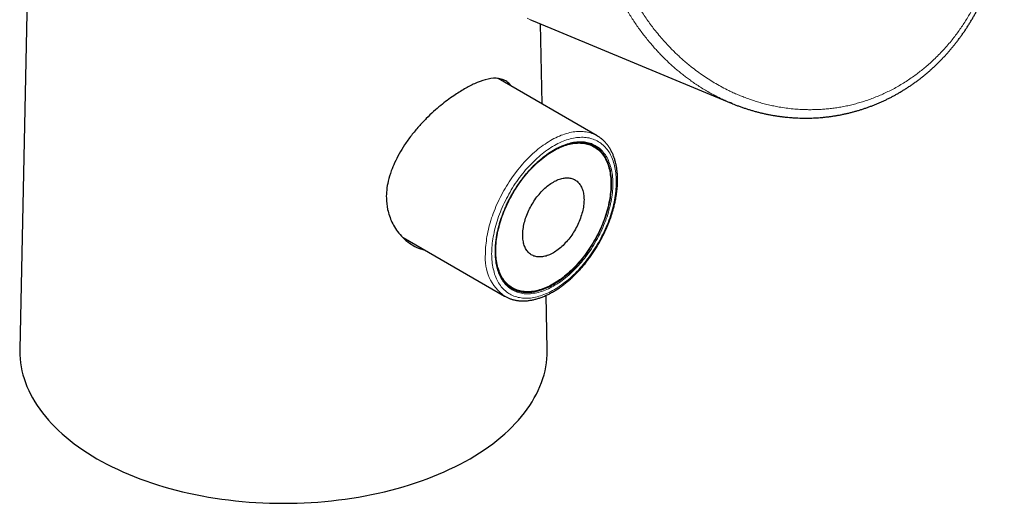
# Model space of a CAD drawing. Header units: millimetres. Extents: x 8 to 927, y 12 to 1100.
# Tile 7 of 30: x 793 to 904, y 139 to 194. Entities that reach past the tile are written whole.
import ezdxf

# ---------------------------------------------------------------- set-up
doc = ezdxf.new("R2010")
doc.units = ezdxf.units.MM

msp = doc.modelspace()

# ---------------------------------------------------------------- linework, layer by layer
at = {"color": 7, "linetype": 'Continuous', "lineweight": 30}
for p, q in [((796.26, 296.1), (793.28, 156.9)), ((851.28, 193.93), (873.62, 184.66)), ((852.27, 184.56), (852.08, 193.6)), ((858.49, 180.97), (847.32, 187.42)), ((858.15, 179.72), (858.01, 179.81)), ((836.57, 169.49), (848.04, 162.87)), ((836.71, 169.35), (836.88, 169.31)), ((848.81, 163.87), (848.95, 163.79)), ((852.86, 156.9), (852.73, 162.96))]:
    msp.add_line(p, q, dxfattribs=at)
at = {"color": 8, "linetype": 'Continuous', "lineweight": 0, "flags": 128}
for points in [[(850.58, 194.25), (850.96, 194.07)], [(845.88, 167.65), (845.88, 167.89), (845.89, 168.13), (845.9, 168.37), (845.92, 168.61), (845.95, 168.86), (845.98, 169.11), (846.01, 169.36), (846.05, 169.61), (846.1, 169.87), (846.15, 170.13), (846.21, 170.38), (846.27, 170.64), (846.34, 170.9), (846.41, 171.16), (846.49, 171.42), (846.58, 171.69), (846.67, 171.95), (846.76, 172.21), (846.86, 172.47), (846.96, 172.73), (847.07, 172.99), (847.18, 173.25), (847.3, 173.51), (847.42, 173.77), (847.55, 174.02), (847.68, 174.28), (847.81, 174.53), (847.95, 174.78), (848.09, 175.03), (848.24, 175.28), (848.39, 175.52), (848.55, 175.76), (848.7, 176), (848.86, 176.23), (849.03, 176.47), (849.2, 176.69), (849.37, 176.92), (849.54, 177.14), (849.72, 177.36), (849.9, 177.57), (850.08, 177.78), (850.26, 177.98), (850.45, 178.18), (850.64, 178.38), (850.83, 178.57), (851.02, 178.75), (851.21, 178.93), (851.41, 179.11), (851.61, 179.28), (851.8, 179.44), (852, 179.6), (852.2, 179.75), (852.41, 179.9), (852.61, 180.04), (852.81, 180.17), (853.01, 180.3), (853.21, 180.42), (853.42, 180.54), (853.62, 180.65), (853.82, 180.75), (854.02, 180.85), (854.23, 180.93), (854.43, 181.02), (854.63, 181.09), (854.82, 181.16), (855.02, 181.22), (855.22, 181.28), (855.41, 181.32), (855.61, 181.36), (855.8, 181.4), (855.99, 181.42), (856.17, 181.44), (856.36, 181.45), (856.54, 181.46), (856.72, 181.46), (856.9, 181.45), (857.08, 181.43), (857.25, 181.41), (857.42, 181.38), (857.58, 181.34), (857.75, 181.29), (857.91, 181.24), (858.06, 181.18), (858.21, 181.11), (858.36, 181.04), (858.51, 180.96), (858.51, 180.96)], [(846.58, 167.65), (846.59, 167.43), (846.59, 167.2), (846.61, 166.98), (846.63, 166.77), (846.65, 166.55), (846.68, 166.35), (846.72, 166.14), (846.76, 165.94), (846.81, 165.75), (846.86, 165.56), (846.92, 165.37), (846.98, 165.19), (847.05, 165.01), (847.12, 164.84), (847.2, 164.68), (847.29, 164.52), (847.37, 164.37), (847.47, 164.22), (847.57, 164.08), (847.67, 163.94), (847.78, 163.81), (847.89, 163.69), (848.01, 163.57), (848.13, 163.46), (848.26, 163.36), (848.39, 163.26), (848.52, 163.17), (848.66, 163.09), (848.8, 163.01), (848.95, 162.94), (849.1, 162.88), (849.25, 162.82), (849.41, 162.78), (849.57, 162.73), (849.74, 162.7), (849.9, 162.67), (850.07, 162.65), (850.24, 162.64), (850.42, 162.63), (850.6, 162.63), (850.78, 162.64), (850.96, 162.66), (851.15, 162.68), (851.33, 162.71), (851.52, 162.75), (851.71, 162.79), (851.9, 162.85), (852.09, 162.9), (852.29, 162.97), (852.48, 163.04), (852.68, 163.12), (852.88, 163.21), (853.07, 163.3), (853.27, 163.4), (853.47, 163.51), (853.67, 163.62), (853.87, 163.74), (854.06, 163.86), (854.26, 164), (854.46, 164.13), (854.66, 164.28), (854.85, 164.43), (855.05, 164.58), (855.24, 164.75), (855.43, 164.91), (855.62, 165.08), (855.81, 165.26), (856, 165.44), (856.18, 165.63), (856.37, 165.82), (856.55, 166.02), (856.73, 166.22), (856.91, 166.43), (857.08, 166.64), (857.25, 166.85), (857.42, 167.07), (857.58, 167.29), (857.75, 167.52), (857.9, 167.75), (858.06, 167.98), (858.21, 168.21), (858.36, 168.45), (858.51, 168.69), (858.65, 168.93), (858.78, 169.18), (858.92, 169.43), (859.04, 169.67), (859.17, 169.92), (859.29, 170.18), (859.4, 170.43), (859.51, 170.68), (859.62, 170.94), (859.72, 171.19), (859.82, 171.45), (859.91, 171.7), (859.99, 171.96), (860.08, 172.22), (860.15, 172.47), (860.22, 172.73), (860.29, 172.98), (860.35, 173.23), (860.4, 173.48), (860.45, 173.73), (860.5, 173.98), (860.54, 174.23), (860.57, 174.47), (860.6, 174.72), (860.62, 174.96), (860.64, 175.2), (860.65, 175.43), (860.65, 175.66), (860.65, 175.89), (860.65, 176.12), (860.64, 176.34), (860.62, 176.56), (860.6, 176.77), (860.57, 176.98), (860.54, 177.19), (860.5, 177.39), (860.45, 177.59), (860.4, 177.78), (860.35, 177.97), (860.29, 178.15), (860.22, 178.33), (860.15, 178.5), (860.08, 178.67), (859.99, 178.83), (859.91, 178.99), (859.82, 179.14), (859.72, 179.28), (859.62, 179.42), (859.51, 179.55), (859.4, 179.68), (859.29, 179.8), (859.17, 179.91), (859.04, 180.02), (858.92, 180.12), (858.78, 180.22), (858.65, 180.3), (858.51, 180.38), (858.36, 180.46), (858.21, 180.52), (858.06, 180.58), (857.9, 180.63), (857.75, 180.68), (857.58, 180.72), (857.42, 180.75), (857.25, 180.77), (857.08, 180.79), (856.91, 180.8), (856.73, 180.8), (856.55, 180.79), (856.37, 180.78), (856.18, 180.76), (856, 180.74), (855.81, 180.7), (855.62, 180.66), (855.43, 180.61), (855.24, 180.56), (855.05, 180.5), (854.85, 180.43), (854.66, 180.35), (854.46, 180.27), (854.26, 180.18), (854.06, 180.08), (853.87, 179.98), (853.67, 179.87), (853.47, 179.75), (853.27, 179.63), (853.07, 179.5), (852.88, 179.37), (852.68, 179.23), (852.48, 179.08), (852.29, 178.93), (852.09, 178.77), (851.9, 178.6), (851.71, 178.43), (851.52, 178.26), (851.33, 178.08), (851.15, 177.89), (850.96, 177.7), (850.78, 177.51), (850.6, 177.31), (850.42, 177.11), (850.24, 176.9), (850.07, 176.69), (849.9, 176.47), (849.74, 176.25), (849.57, 176.03), (849.41, 175.8), (849.25, 175.57), (849.1, 175.34), (848.95, 175.1), (848.8, 174.86), (848.66, 174.62), (848.52, 174.38), (848.39, 174.13), (848.26, 173.88), (848.13, 173.63), (848.01, 173.38), (847.89, 173.13), (847.78, 172.88), (847.67, 172.62), (847.57, 172.37), (847.47, 172.11), (847.37, 171.86), (847.29, 171.6), (847.2, 171.34), (847.12, 171.09), (847.05, 170.83), (846.98, 170.58), (846.92, 170.33), (846.86, 170.07), (846.81, 169.82), (846.76, 169.57), (846.72, 169.33), (846.68, 169.08), (846.65, 168.84), (846.63, 168.59), (846.61, 168.35), (846.59, 168.12), (846.59, 167.88), (846.58, 167.65)], [(846.97, 167.88), (846.97, 168.1), (846.98, 168.33), (847, 168.56), (847.02, 168.79), (847.04, 169.03), (847.07, 169.26), (847.11, 169.5), (847.15, 169.74), (847.2, 169.99), (847.25, 170.23), (847.31, 170.48), (847.37, 170.72), (847.44, 170.97), (847.51, 171.22), (847.59, 171.46), (847.67, 171.71), (847.76, 171.96), (847.85, 172.21), (847.95, 172.46), (848.06, 172.7), (848.16, 172.95), (848.28, 173.2), (848.39, 173.44), (848.51, 173.68), (848.64, 173.92), (848.77, 174.16), (848.9, 174.4), (849.04, 174.64), (849.18, 174.87), (849.33, 175.1), (849.47, 175.32), (849.63, 175.55), (849.78, 175.77), (849.94, 175.99), (850.1, 176.2), (850.27, 176.41), (850.44, 176.62), (850.61, 176.82), (850.78, 177.02), (850.95, 177.21), (851.13, 177.4), (851.31, 177.58), (851.49, 177.76), (851.67, 177.93), (851.86, 178.1), (852.05, 178.27), (852.23, 178.42), (852.42, 178.58), (852.61, 178.72), (852.8, 178.86), (852.99, 179), (853.19, 179.13), (853.38, 179.25), (853.57, 179.36), (853.76, 179.47), (853.96, 179.58), (854.15, 179.67), (854.34, 179.76), (854.53, 179.84), (854.72, 179.92), (854.91, 179.99), (855.1, 180.05), (855.28, 180.11), (855.47, 180.16), (855.65, 180.2), (855.84, 180.23), (856.02, 180.26), (856.2, 180.28), (856.37, 180.29), (856.55, 180.3), (856.72, 180.3), (856.89, 180.29), (857.05, 180.27), (857.22, 180.25), (857.38, 180.22), (857.53, 180.18), (857.69, 180.13), (857.84, 180.08), (857.98, 180.02), (858.13, 179.96), (858.27, 179.89), (858.4, 179.81), (858.53, 179.72), (858.66, 179.63), (858.79, 179.53), (858.9, 179.42), (859.02, 179.31), (859.13, 179.19), (859.23, 179.06), (859.33, 178.93), (859.43, 178.8), (859.52, 178.65), (859.61, 178.5), (859.69, 178.35), (859.76, 178.19), (859.83, 178.02), (859.9, 177.85), (859.96, 177.67), (860.02, 177.49), (860.07, 177.31), (860.11, 177.12), (860.15, 176.92), (860.18, 176.72), (860.21, 176.52), (860.23, 176.31), (860.25, 176.1), (860.26, 175.88), (860.26, 175.66), (860.26, 175.44), (860.26, 175.22), (860.25, 174.99), (860.23, 174.76), (860.21, 174.52), (860.18, 174.29), (860.15, 174.05), (860.11, 173.81), (860.07, 173.57), (860.02, 173.32), (859.96, 173.08), (859.9, 172.83), (859.83, 172.59), (859.76, 172.34), (859.69, 172.09), (859.61, 171.84), (859.52, 171.59), (859.43, 171.35), (859.33, 171.1), (859.23, 170.85), (859.13, 170.6), (859.02, 170.36), (858.9, 170.11), (858.79, 169.87), (858.66, 169.63), (858.53, 169.39), (858.4, 169.15), (858.27, 168.91), (858.13, 168.68), (857.98, 168.45), (857.84, 168.22), (857.69, 167.99), (857.53, 167.77), (857.38, 167.55), (857.22, 167.34), (857.05, 167.13), (856.89, 166.92), (856.72, 166.71), (856.55, 166.51), (856.37, 166.32), (856.2, 166.13), (856.02, 165.94), (855.84, 165.76), (855.65, 165.58), (855.47, 165.41), (855.28, 165.25), (855.1, 165.09), (854.91, 164.93), (854.72, 164.78), (854.53, 164.64), (854.34, 164.5), (854.15, 164.37), (853.96, 164.24), (853.76, 164.13), (853.57, 164.01), (853.38, 163.91), (853.19, 163.81), (852.99, 163.71), (852.8, 163.63), (852.61, 163.55), (852.42, 163.48), (852.23, 163.41), (852.05, 163.35), (851.86, 163.3), (851.67, 163.25), (851.49, 163.22), (851.31, 163.19), (851.13, 163.16), (850.95, 163.15), (850.78, 163.14), (850.61, 163.13), (850.44, 163.14), (850.27, 163.15), (850.1, 163.17), (849.94, 163.2), (849.78, 163.23), (849.63, 163.27), (849.47, 163.32), (849.33, 163.38), (849.18, 163.44), (849.04, 163.51), (848.9, 163.59), (848.77, 163.67), (848.64, 163.76), (848.51, 163.85), (848.39, 163.96), (848.28, 164.07), (848.16, 164.18), (848.06, 164.3), (847.95, 164.43), (847.85, 164.57), (847.76, 164.71), (847.67, 164.85), (847.59, 165.01), (847.51, 165.16), (847.44, 165.33), (847.37, 165.49), (847.31, 165.67), (847.25, 165.85), (847.2, 166.03), (847.15, 166.22), (847.11, 166.41), (847.07, 166.61), (847.04, 166.81), (847.02, 167.02), (847, 167.23), (846.98, 167.44), (846.97, 167.66), (846.97, 167.88)], [(849.14, 163.58), (849.18, 163.56), (849.32, 163.5), (849.47, 163.45), (849.62, 163.4), (849.78, 163.36), (849.93, 163.33), (850.1, 163.3), (850.26, 163.28), (850.43, 163.27), (850.6, 163.27), (850.77, 163.27), (850.94, 163.28), (851.12, 163.3), (851.3, 163.32), (851.48, 163.35), (851.66, 163.39), (851.85, 163.44), (852.03, 163.49), (852.22, 163.55), (852.41, 163.62), (852.59, 163.69), (852.78, 163.77), (852.97, 163.86), (853.17, 163.95), (853.36, 164.06), (853.55, 164.16), (853.74, 164.28), (853.93, 164.4), (854.12, 164.52), (854.31, 164.65), (854.5, 164.79), (854.69, 164.94), (854.88, 165.09), (855.06, 165.24), (855.25, 165.4), (855.43, 165.57), (855.62, 165.74), (855.8, 165.92), (855.98, 166.1), (856.15, 166.29), (856.33, 166.48), (856.5, 166.67), (856.67, 166.87), (856.84, 167.08), (857, 167.29), (857.16, 167.5), (857.32, 167.71), (857.47, 167.93), (857.63, 168.15), (857.77, 168.38), (857.92, 168.61), (858.06, 168.84), (858.2, 169.07), (858.33, 169.31), (858.46, 169.54), (858.59, 169.78), (858.71, 170.02), (858.82, 170.27), (858.93, 170.51), (859.04, 170.76), (859.14, 171), (859.24, 171.25), (859.34, 171.49), (859.42, 171.74), (859.51, 171.99), (859.59, 172.23), (859.66, 172.48), (859.73, 172.73), (859.79, 172.97), (859.85, 173.22), (859.9, 173.46), (859.95, 173.7), (859.99, 173.94), (860.02, 174.18), (860.05, 174.41), (860.08, 174.65), (860.1, 174.88), (860.11, 175.11), (860.12, 175.33), (860.12, 175.55), (860.12, 175.77), (860.11, 175.99), (860.1, 176.2), (860.08, 176.41), (860.05, 176.61), (860.02, 176.81), (859.99, 177.01), (859.95, 177.2), (859.9, 177.39), (859.85, 177.57), (859.79, 177.75), (859.73, 177.92), (859.66, 178.09), (859.59, 178.25), (859.51, 178.41), (859.42, 178.56), (859.34, 178.7), (859.24, 178.84), (859.14, 178.97), (859.04, 179.1), (858.93, 179.22), (858.82, 179.34), (858.71, 179.44), (858.59, 179.55), (858.46, 179.64), (858.43, 179.66)]]:
    msp.add_lwpolyline(points, dxfattribs=at)
at = {"color": 7, "linetype": 'Continuous', "lineweight": 30, "flags": 128}
for points in [[(850.96, 194.07), (850.97, 194.06), (851.28, 193.93)], [(860.05, 175.51), (860.05, 175.29), (860.04, 175.07), (860.03, 174.84), (860.01, 174.61), (859.98, 174.38), (859.95, 174.14), (859.92, 173.91), (859.88, 173.67), (859.83, 173.43), (859.78, 173.19), (859.72, 172.95), (859.66, 172.7), (859.59, 172.46), (859.52, 172.21), (859.44, 171.97), (859.35, 171.72), (859.27, 171.48), (859.17, 171.23), (859.08, 170.99), (858.97, 170.74), (858.87, 170.5), (858.75, 170.26), (858.64, 170.02), (858.52, 169.78), (858.39, 169.54), (858.26, 169.3), (858.13, 169.07), (857.99, 168.84), (857.85, 168.61), (857.71, 168.38), (857.56, 168.16), (857.41, 167.94), (857.26, 167.72), (857.1, 167.51), (856.94, 167.3), (856.77, 167.09), (856.61, 166.89), (856.44, 166.69), (856.27, 166.5), (856.09, 166.31), (855.92, 166.13), (855.74, 165.95), (855.56, 165.77), (855.38, 165.6), (855.19, 165.44), (855.01, 165.28), (854.82, 165.13), (854.64, 164.98), (854.45, 164.84), (854.26, 164.7), (854.07, 164.57), (853.88, 164.45), (853.69, 164.33), (853.5, 164.22), (853.31, 164.11), (853.12, 164.01), (852.93, 163.92), (852.74, 163.84), (852.55, 163.76), (852.37, 163.69), (852.18, 163.62), (851.99, 163.57), (851.81, 163.51), (851.63, 163.47), (851.45, 163.43), (851.27, 163.4), (851.09, 163.38), (850.92, 163.37), (850.74, 163.36), (850.57, 163.36), (850.41, 163.36), (850.24, 163.38), (850.08, 163.4), (849.92, 163.43), (849.76, 163.46), (849.61, 163.5), (849.46, 163.55), (849.31, 163.61), (849.17, 163.67), (849.03, 163.74), (848.9, 163.82), (848.77, 163.9), (848.64, 163.99), (848.52, 164.09), (848.4, 164.19), (848.28, 164.3), (848.18, 164.42), (848.07, 164.54), (847.97, 164.67), (847.87, 164.81), (847.78, 164.95), (847.7, 165.09), (847.62, 165.24), (847.54, 165.4), (847.47, 165.57), (847.41, 165.73), (847.35, 165.91), (847.29, 166.09), (847.24, 166.27), (847.2, 166.46), (847.16, 166.65), (847.13, 166.85), (847.1, 167.05), (847.08, 167.25), (847.06, 167.46), (847.05, 167.68), (847.04, 167.89), (847.04, 168.11), (847.05, 168.33), (847.06, 168.56), (847.08, 168.79), (847.1, 169.02), (847.13, 169.25), (847.16, 169.49), (847.2, 169.72), (847.24, 169.96), (847.29, 170.2), (847.35, 170.45), (847.41, 170.69), (847.47, 170.93), (847.54, 171.18), (847.62, 171.42), (847.7, 171.67), (847.78, 171.91), (847.87, 172.16), (847.97, 172.4), (848.07, 172.65), (848.18, 172.89), (848.28, 173.13), (848.4, 173.38), (848.52, 173.62), (848.64, 173.85), (848.77, 174.09), (848.9, 174.33), (849.03, 174.56), (849.17, 174.79), (849.31, 175.02), (849.46, 175.24), (849.61, 175.46), (849.76, 175.68), (849.92, 175.9), (850.08, 176.11), (850.24, 176.32), (850.41, 176.52), (850.57, 176.72), (850.74, 176.92), (850.92, 177.11), (851.09, 177.29), (851.27, 177.48), (851.45, 177.65), (851.63, 177.83), (851.81, 177.99), (851.99, 178.15), (852.18, 178.31), (852.37, 178.46), (852.55, 178.61), (852.74, 178.75), (852.93, 178.88), (853.12, 179.01), (853.31, 179.13), (853.5, 179.24), (853.69, 179.35), (853.88, 179.45), (854.07, 179.55), (854.26, 179.63), (854.45, 179.72), (854.64, 179.79), (854.82, 179.86), (855.01, 179.92), (855.19, 179.97), (855.38, 180.02), (855.56, 180.06), (855.74, 180.09), (855.92, 180.12), (856.09, 180.14), (856.27, 180.15), (856.44, 180.16), (856.61, 180.15), (856.77, 180.14), (856.94, 180.13), (857.1, 180.1), (857.26, 180.07), (857.41, 180.03), (857.56, 179.99), (857.71, 179.93), (857.85, 179.87), (857.99, 179.81), (858.13, 179.73), (858.26, 179.65), (858.39, 179.57), (858.52, 179.47), (858.64, 179.37), (858.75, 179.27), (858.87, 179.15), (858.97, 179.03), (859.08, 178.91), (859.17, 178.78), (859.27, 178.64), (859.35, 178.5), (859.44, 178.35), (859.52, 178.19), (859.59, 178.03), (859.66, 177.86), (859.72, 177.69), (859.78, 177.52), (859.83, 177.34), (859.88, 177.15), (859.92, 176.96), (859.95, 176.77), (859.98, 176.57), (860.01, 176.36), (860.03, 176.16), (860.04, 175.94), (860.05, 175.73), (860.05, 175.51)], [(857.01, 173.75), (857, 173.59), (856.99, 173.42), (856.98, 173.26), (856.96, 173.09), (856.94, 172.91), (856.91, 172.74), (856.87, 172.56), (856.83, 172.39), (856.78, 172.21), (856.73, 172.03), (856.67, 171.85), (856.61, 171.67), (856.54, 171.49), (856.47, 171.31), (856.39, 171.13), (856.31, 170.95), (856.23, 170.78), (856.14, 170.6), (856.04, 170.43), (855.94, 170.26), (855.84, 170.09), (855.73, 169.93), (855.63, 169.76), (855.51, 169.6), (855.4, 169.45), (855.28, 169.3), (855.15, 169.15), (855.03, 169.01), (854.9, 168.87), (854.77, 168.73), (854.64, 168.6), (854.51, 168.48), (854.38, 168.36), (854.24, 168.24), (854.1, 168.14), (853.96, 168.03), (853.83, 167.94), (853.69, 167.85), (853.55, 167.76), (853.41, 167.69), (853.27, 167.62), (853.13, 167.55), (852.99, 167.5), (852.86, 167.45), (852.72, 167.4), (852.59, 167.37), (852.45, 167.34), (852.32, 167.32), (852.19, 167.3), (852.07, 167.29), (851.94, 167.29), (851.82, 167.3), (851.7, 167.32), (851.58, 167.34), (851.47, 167.37), (851.36, 167.4), (851.26, 167.44), (851.15, 167.49), (851.05, 167.55), (850.96, 167.61), (850.87, 167.69), (850.78, 167.76), (850.7, 167.85), (850.63, 167.94), (850.55, 168.03), (850.49, 168.13), (850.42, 168.24), (850.37, 168.36), (850.31, 168.47), (850.27, 168.6), (850.23, 168.73), (850.19, 168.86), (850.16, 169), (850.14, 169.15), (850.12, 169.29), (850.1, 169.45), (850.09, 169.6), (850.09, 169.76), (850.09, 169.92), (850.1, 170.09), (850.12, 170.26), (850.14, 170.43), (850.16, 170.6), (850.19, 170.77), (850.23, 170.95), (850.27, 171.13), (850.31, 171.31), (850.37, 171.49), (850.42, 171.67), (850.49, 171.84), (850.55, 172.02), (850.63, 172.2), (850.7, 172.38), (850.78, 172.56), (850.87, 172.74), (850.96, 172.91), (851.05, 173.08), (851.15, 173.25), (851.26, 173.42), (851.36, 173.59), (851.47, 173.75), (851.58, 173.91), (851.7, 174.06), (851.82, 174.22), (851.94, 174.36), (852.07, 174.51), (852.19, 174.65), (852.32, 174.78), (852.45, 174.91), (852.59, 175.04), (852.72, 175.16), (852.86, 175.27), (852.99, 175.38), (853.13, 175.48), (853.27, 175.58), (853.41, 175.67), (853.55, 175.75), (853.69, 175.83), (853.83, 175.9), (853.96, 175.96), (854.1, 176.02), (854.24, 176.07), (854.38, 176.11), (854.51, 176.15), (854.64, 176.18), (854.77, 176.2), (854.9, 176.21), (855.03, 176.22), (855.15, 176.22), (855.28, 176.21), (855.4, 176.2), (855.51, 176.18), (855.63, 176.15), (855.73, 176.11), (855.84, 176.07), (855.94, 176.02), (856.04, 175.96), (856.14, 175.9), (856.23, 175.83), (856.31, 175.75), (856.39, 175.67), (856.47, 175.58), (856.54, 175.48), (856.61, 175.38), (856.67, 175.27), (856.73, 175.16), (856.78, 175.04), (856.83, 174.91), (856.87, 174.78), (856.91, 174.65), (856.94, 174.51), (856.96, 174.37), (856.98, 174.22), (856.99, 174.07), (857, 173.91), (857.01, 173.75)], [(793.28, 156.9), (793.28, 156.69), (793.29, 156.24), (793.32, 155.79), (793.37, 155.34), (793.44, 154.89), (793.54, 154.45), (793.65, 154), (793.78, 153.56), (793.93, 153.12), (794.1, 152.68), (794.3, 152.24), (794.51, 151.81), (794.74, 151.38), (794.99, 150.95), (795.26, 150.53), (795.55, 150.11), (795.86, 149.7), (796.18, 149.29), (796.53, 148.88), (796.89, 148.49), (797.27, 148.09), (797.67, 147.71), (798.09, 147.33), (798.52, 146.95), (798.97, 146.58), (799.44, 146.22), (799.92, 145.87), (800.42, 145.52), (800.93, 145.18), (801.46, 144.85), (802.01, 144.53)], [(802.01, 144.53), (802.56, 144.22), (803.14, 143.91), (803.72, 143.61), (804.32, 143.33), (804.94, 143.05), (805.56, 142.78), (806.2, 142.52), (806.85, 142.27), (807.51, 142.03), (808.18, 141.8), (808.86, 141.58), (809.55, 141.37), (810.25, 141.17), (810.95, 140.98), (811.67, 140.8), (812.4, 140.64), (813.13, 140.48), (813.87, 140.34), (814.61, 140.2), (815.36, 140.08), (816.12, 139.97), (816.88, 139.87), (817.64, 139.78), (818.41, 139.71), (819.18, 139.64), (819.96, 139.59), (820.73, 139.55), (821.51, 139.52), (822.29, 139.5), (823.07, 139.49), (823.85, 139.5), (824.63, 139.52), (825.41, 139.55), (826.19, 139.59), (826.96, 139.64), (827.73, 139.71), (828.5, 139.78), (829.27, 139.87), (830.03, 139.97), (830.78, 140.08), (831.53, 140.2), (832.28, 140.34), (833.02, 140.48), (833.75, 140.64), (834.47, 140.8), (835.19, 140.98), (835.9, 141.17), (836.6, 141.37), (837.29, 141.58), (837.97, 141.8), (838.64, 142.03), (839.3, 142.27), (839.95, 142.52), (840.58, 142.78), (841.21, 143.05), (841.82, 143.33), (842.42, 143.61), (843.01, 143.91), (843.58, 144.22), (844.14, 144.53), (844.68, 144.85), (845.21, 145.18), (845.72, 145.52), (846.22, 145.87), (846.71, 146.22), (847.17, 146.58), (847.62, 146.95), (848.06, 147.33), (848.47, 147.71), (848.87, 148.09), (849.25, 148.49), (849.62, 148.88), (849.96, 149.29), (850.29, 149.7), (850.59, 150.11), (850.88, 150.53), (851.15, 150.95), (851.4, 151.38), (851.64, 151.81), (851.85, 152.24), (852.04, 152.68), (852.21, 153.12), (852.36, 153.56), (852.5, 154), (852.61, 154.45), (852.7, 154.89), (852.77, 155.34), (852.82, 155.79), (852.85, 156.24), (852.86, 156.69), (852.86, 156.9)]]:
    msp.add_lwpolyline(points, dxfattribs=at)
at = {"color": 7, "linetype": 'Continuous', "lineweight": 30}
for centre, radius, start, end in [((856.37, 176.91), 3.33, 60.5309, 90.2189), ((856.65, 177.12), 3.11, 54.949, 64.9754), ((856.31, 177.08), 3.31, 34.8384, 57.4487), ((850.5, 166.74), 3.34, 209.829, 239.4433), ((850.45, 166.39), 3.11, 234.994, 244.9994), ((850.32, 166.69), 3.3, 242.5282, 265.1956)]:
    msp.add_arc(centre, radius, start, end, dxfattribs=at)
at = {"color": 8, "linetype": 'Continuous', "lineweight": 0}
msp.add_arc((851.11, 167.14), 5.26, 174.3897, 234.3104, dxfattribs=at)
for points, knots in [([(859.16, 210.24), (859.16, 209.99), (859.16, 209.49), (859.18, 208.75), (859.22, 208.04), (859.28, 207.35), (859.35, 206.7), (859.44, 206), (859.56, 205.25), (859.71, 204.46), (859.88, 203.68), (860.07, 202.9), (860.27, 202.18), (860.48, 201.49), (860.69, 200.86), (860.92, 200.22), (861.16, 199.58), (861.43, 198.94), (861.73, 198.26), (862.08, 197.53), (862.48, 196.76), (862.9, 196), (863.31, 195.31), (863.72, 194.68), (864.11, 194.1), (864.52, 193.53), (864.97, 192.94), (865.46, 192.33), (866, 191.71), (866.5, 191.16), (866.97, 190.68), (867.38, 190.27), (867.81, 189.87), (868.25, 189.48), (868.7, 189.1), (869.22, 188.67), (869.82, 188.21), (870.51, 187.73), (871.2, 187.28), (871.9, 186.85), (872.62, 186.45), (873.28, 186.11), (873.87, 185.83), (874.4, 185.6), (874.94, 185.38), (875.49, 185.17), (876.05, 184.98), (876.62, 184.79), (877.21, 184.62), (877.83, 184.47), (878.44, 184.33), (879.11, 184.2), (879.84, 184.09), (880.61, 184), (881.32, 183.95), (881.96, 183.92), (882.52, 183.91), (883.08, 183.92), (883.65, 183.94), (884.22, 183.98), (884.81, 184.04), (885.41, 184.11), (886.03, 184.21), (886.64, 184.33), (887.25, 184.47), (887.86, 184.63), (888.47, 184.8), (889.08, 185), (889.68, 185.23), (890.29, 185.47), (890.89, 185.73), (891.48, 186.02), (892.07, 186.32), (892.66, 186.65), (893.24, 187.01), (893.82, 187.39), (894.36, 187.77), (894.87, 188.15), (895.35, 188.53), (895.86, 188.95), (896.38, 189.43), (896.93, 189.95), (897.46, 190.5), (897.97, 191.07), (898.45, 191.63), (898.88, 192.18), (899.27, 192.71), (899.65, 193.25), (900.01, 193.79), (900.36, 194.35), (900.69, 194.91), (901, 195.49), (901.31, 196.08), (901.59, 196.67), (901.85, 197.26), (902.1, 197.85), (902.35, 198.5), (902.6, 199.2), (902.84, 199.95), (903.06, 200.71), (903.26, 201.48), (903.42, 202.21), (903.56, 202.92), (903.67, 203.58), (903.76, 204.24), (903.84, 204.9), (903.9, 205.54), (903.95, 206.24), (903.98, 206.98), (904, 207.77), (903.99, 208.56), (903.95, 209.35), (903.9, 210.1), (903.83, 210.8), (903.75, 211.46), (903.66, 212.12), (903.55, 212.78), (903.42, 213.44), (903.27, 214.14), (903.09, 214.88), (902.87, 215.67), (902.64, 216.44), (902.38, 217.21), (902.11, 217.92), (901.84, 218.59), (901.57, 219.22), (901.26, 219.89), (900.9, 220.62), (900.5, 221.37), (900.09, 222.09), (899.66, 222.78), (899.2, 223.48), (898.71, 224.17), (898.2, 224.86), (897.67, 225.51), (897.13, 226.13), (896.57, 226.74), (895.99, 227.33), (895.39, 227.9), (894.84, 228.4), (894.33, 228.82), (893.87, 229.19), (893.4, 229.55), (892.92, 229.89), (892.44, 230.22), (891.93, 230.55), (891.4, 230.87), (890.86, 231.19), (890.3, 231.49), (889.69, 231.8), (889.01, 232.11), (888.26, 232.42), (887.58, 232.68), (886.96, 232.89), (886.41, 233.06), (885.85, 233.22), (885.28, 233.36), (884.71, 233.49), (884.12, 233.6), (883.52, 233.7), (882.89, 233.78), (882.26, 233.84), (881.59, 233.89), (880.86, 233.91), (880.09, 233.91), (879.32, 233.87), (878.6, 233.81), (877.92, 233.73), (877.3, 233.64), (876.68, 233.53), (876.26, 233.43), (876.06, 233.39)], [0, 0, 0, 0, 0.00588, 0.011761, 0.017641, 0.022894, 0.028148, 0.033401, 0.039818, 0.04624, 0.052664, 0.059086, 0.065503, 0.070951, 0.0764, 0.081848, 0.087497, 0.093148, 0.098797, 0.105954, 0.113115, 0.120276, 0.127433, 0.133304, 0.139177, 0.14505, 0.150921, 0.157965, 0.165011, 0.172056, 0.177098, 0.182142, 0.187184, 0.192301, 0.197418, 0.202535, 0.209871, 0.217209, 0.224545, 0.231778, 0.239014, 0.246248, 0.251427, 0.256606, 0.261786, 0.267049, 0.272313, 0.277576, 0.28325, 0.288925, 0.294601, 0.300274, 0.307322, 0.314372, 0.32142, 0.326466, 0.331514, 0.336561, 0.341698, 0.346836, 0.351972, 0.357523, 0.363075, 0.368628, 0.374178, 0.379776, 0.385376, 0.390974, 0.396669, 0.402368, 0.408068, 0.413767, 0.419462, 0.425349, 0.43124, 0.437131, 0.443018, 0.448178, 0.453339, 0.458499, 0.46483, 0.471167, 0.477506, 0.483842, 0.490173, 0.495577, 0.500982, 0.506385, 0.511661, 0.516937, 0.522212, 0.52753, 0.532849, 0.538166, 0.543281, 0.548396, 0.553511, 0.559781, 0.566056, 0.572334, 0.578609, 0.58488, 0.590223, 0.595568, 0.600911, 0.606025, 0.61114, 0.616254, 0.622508, 0.628766, 0.635026, 0.641285, 0.647539, 0.652853, 0.658169, 0.663483, 0.668844, 0.674205, 0.679566, 0.686114, 0.692668, 0.699223, 0.705776, 0.712325, 0.717885, 0.723445, 0.729005, 0.736234, 0.743464, 0.750234, 0.757005, 0.763775, 0.771128, 0.778481, 0.7855, 0.792522, 0.799542, 0.806675, 0.813811, 0.820944, 0.826051, 0.831158, 0.836265, 0.841449, 0.846633, 0.851817, 0.857394, 0.862974, 0.868553, 0.874131, 0.88135, 0.888572, 0.895792, 0.900961, 0.906131, 0.9113, 0.916556, 0.921813, 0.927069, 0.932739, 0.938411, 0.944083, 0.949753, 0.956687, 0.963624, 0.970561, 0.977495, 0.983122, 0.988753, 0.994385, 1, 1, 1, 1]), ([(873.45, 184.73), (873.4, 184.75), (873.17, 184.85), (872.77, 185.03), (872.27, 185.27), (871.78, 185.52), (871.26, 185.8), (870.71, 186.11), (870.16, 186.45), (869.63, 186.8), (869.15, 187.13), (868.7, 187.46), (868.27, 187.78), (867.85, 188.12), (867.46, 188.44), (867.1, 188.76), (866.76, 189.06), (866.43, 189.37), (866.08, 189.71), (865.71, 190.08), (865.33, 190.48), (864.95, 190.9), (864.56, 191.35), (864.15, 191.84), (863.75, 192.35), (863.36, 192.87), (862.99, 193.38), (862.63, 193.91), (862.28, 194.45), (861.95, 195), (861.6, 195.61), (861.23, 196.27), (860.86, 196.99), (860.51, 197.73), (860.2, 198.46), (859.91, 199.17), (859.65, 199.85), (859.42, 200.5), (859.22, 201.15), (859.02, 201.79), (858.85, 202.45), (858.68, 203.11), (858.53, 203.79), (858.4, 204.47), (858.28, 205.15), (858.18, 205.85), (858.09, 206.54), (858.02, 207.25), (857.96, 207.99), (857.93, 208.76), (857.91, 209.57), (857.91, 210.38), (857.94, 211.19), (857.98, 211.81), (858.01, 212.16), (858.02, 212.24)], [0, 0, 0, 0, 0.006033, 0.023703, 0.041373, 0.059077, 0.07678, 0.097679, 0.118592, 0.137975, 0.157369, 0.174014, 0.19066, 0.207333, 0.224006, 0.237995, 0.251984, 0.26599, 0.279995, 0.297134, 0.314272, 0.331441, 0.34861, 0.368852, 0.389106, 0.4082, 0.427296, 0.446389, 0.465579, 0.484772, 0.503961, 0.527881, 0.551801, 0.575808, 0.599815, 0.621423, 0.643048, 0.662484, 0.681924, 0.70136, 0.72091, 0.740462, 0.760011, 0.779851, 0.799695, 0.819535, 0.839503, 0.859475, 0.879443, 0.902148, 0.924859, 0.947563, 0.970477, 0.993396, 1, 1, 1, 1])]:
    msp.add_open_spline(points, degree=3, knots=knots, dxfattribs=at)
at = {"color": 7, "linetype": 'Continuous', "lineweight": 30}
for points, knots in [([(873.79, 184.59), (873.88, 184.55), (874.1, 184.46), (874.44, 184.33), (874.82, 184.2), (875.19, 184.07), (875.57, 183.95), (875.95, 183.83), (876.34, 183.72), (876.72, 183.62), (877.11, 183.53), (877.49, 183.44), (877.88, 183.36), (878.27, 183.29), (878.65, 183.23), (879.04, 183.17), (879.43, 183.12), (879.82, 183.07), (880.2, 183.04), (880.59, 183.01), (880.98, 182.98), (881.37, 182.97), (881.75, 182.96), (882.14, 182.96), (882.53, 182.96), (882.91, 182.98), (883.3, 183), (883.68, 183.02), (884.07, 183.06), (884.45, 183.1), (884.83, 183.15), (885.21, 183.2), (885.59, 183.26), (885.97, 183.33), (886.35, 183.41), (886.72, 183.49), (887.09, 183.58), (887.46, 183.68), (887.83, 183.78), (888.2, 183.89), (888.56, 184.01), (888.92, 184.13), (889.28, 184.26), (889.64, 184.39), (889.99, 184.53), (890.34, 184.68), (890.69, 184.84), (891.04, 185), (891.39, 185.17), (891.73, 185.34), (892.07, 185.52), (892.4, 185.71), (892.73, 185.9), (893.06, 186.1), (893.39, 186.3), (893.71, 186.51), (894.03, 186.73), (894.35, 186.95), (894.66, 187.18), (894.97, 187.41), (895.27, 187.65), (895.57, 187.9), (895.87, 188.15), (896.16, 188.4), (896.44, 188.66), (896.73, 188.93), (897.01, 189.2), (897.28, 189.47), (897.55, 189.75), (897.82, 190.04), (898.08, 190.33), (898.34, 190.62), (898.59, 190.92), (898.84, 191.23), (899.08, 191.54), (899.32, 191.85), (899.56, 192.17), (899.79, 192.5), (900.02, 192.82), (900.24, 193.16), (900.45, 193.49), (900.66, 193.83), (900.87, 194.18), (901.06, 194.52), (901.26, 194.87), (901.45, 195.23), (901.63, 195.58), (901.81, 195.94), (901.98, 196.31), (902.15, 196.68), (902.31, 197.05), (902.47, 197.43), (902.62, 197.81), (902.76, 198.19), (902.9, 198.57), (903.04, 198.96), (903.16, 199.35), (903.28, 199.74), (903.4, 200.13), (903.51, 200.53), (903.62, 200.93), (903.72, 201.33), (903.81, 201.74), (903.9, 202.15), (903.98, 202.55), (904.05, 202.96), (904.12, 203.38), (904.18, 203.79), (904.24, 204.21), (904.29, 204.62), (904.34, 205.04), (904.38, 205.46), (904.41, 205.88), (904.43, 206.3), (904.45, 206.72), (904.47, 207.15), (904.47, 207.57), (904.48, 207.99), (904.47, 208.42), (904.46, 208.84), (904.44, 209.27), (904.42, 209.7), (904.39, 210.12), (904.35, 210.55), (904.31, 210.97), (904.26, 211.4), (904.2, 211.82), (904.14, 212.25), (904.07, 212.68), (904, 213.1), (903.92, 213.53), (903.83, 213.95), (903.74, 214.37), (903.64, 214.79), (903.53, 215.2), (903.42, 215.62), (903.3, 216.03), (903.18, 216.45), (903.05, 216.86), (902.91, 217.27), (902.77, 217.67), (902.62, 218.08), (902.47, 218.48), (902.31, 218.88), (902.14, 219.28), (901.97, 219.68), (901.79, 220.07), (901.61, 220.46), (901.42, 220.85), (901.22, 221.23), (901.02, 221.61), (900.81, 221.99), (900.6, 222.36), (900.38, 222.73), (900.16, 223.1), (899.93, 223.46), (899.7, 223.82), (899.46, 224.18), (899.21, 224.53), (898.96, 224.87), (898.71, 225.22), (898.45, 225.55), (898.18, 225.89), (897.91, 226.22), (897.64, 226.54), (897.36, 226.86), (897.07, 227.17), (896.78, 227.48), (896.49, 227.79), (896.19, 228.09), (895.89, 228.38), (895.58, 228.67), (895.27, 228.95), (894.96, 229.23), (894.64, 229.5), (894.32, 229.76), (894, 230.02), (893.67, 230.27), (893.34, 230.52), (893, 230.76), (892.66, 231), (892.32, 231.23), (891.97, 231.45), (891.62, 231.67), (891.27, 231.88), (890.91, 232.08), (890.55, 232.28), (890.19, 232.47), (889.83, 232.66), (889.47, 232.83), (889.1, 233), (888.8, 233.14), (888.62, 233.21), (888.57, 233.24)], [0, 0, 0, 0, 0.004001, 0.009474, 0.014935, 0.020389, 0.025835, 0.031278, 0.036718, 0.042158, 0.047601, 0.053036, 0.058435, 0.063845, 0.069251, 0.074637, 0.079989, 0.08532, 0.090663, 0.095995, 0.101317, 0.106633, 0.111943, 0.117258, 0.122563, 0.127851, 0.133123, 0.138382, 0.14363, 0.148869, 0.154102, 0.159331, 0.164557, 0.169785, 0.175017, 0.180197, 0.185381, 0.190569, 0.195744, 0.200896, 0.206011, 0.211124, 0.216246, 0.221359, 0.226464, 0.231565, 0.236663, 0.241759, 0.246848, 0.251928, 0.257002, 0.262068, 0.267128, 0.272182, 0.277231, 0.282274, 0.287313, 0.292348, 0.29738, 0.302399, 0.307417, 0.31242, 0.317413, 0.322397, 0.327376, 0.332351, 0.337324, 0.342298, 0.347273, 0.352252, 0.357237, 0.362232, 0.367189, 0.372145, 0.377116, 0.382098, 0.38709, 0.392087, 0.397086, 0.402085, 0.40708, 0.412068, 0.417045, 0.42201, 0.426959, 0.431904, 0.436869, 0.441849, 0.446842, 0.451846, 0.456857, 0.461874, 0.466895, 0.471916, 0.476935, 0.481949, 0.486954, 0.491949, 0.49699, 0.50204, 0.507095, 0.512154, 0.51722, 0.522292, 0.527372, 0.53246, 0.537558, 0.542666, 0.547786, 0.552914, 0.558042, 0.563183, 0.568324, 0.573467, 0.578614, 0.583768, 0.58893, 0.594103, 0.599289, 0.604491, 0.609709, 0.61495, 0.6202, 0.625415, 0.63066, 0.635929, 0.641219, 0.646526, 0.651846, 0.657174, 0.662506, 0.667836, 0.673159, 0.678469, 0.68377, 0.689145, 0.694521, 0.6999, 0.705282, 0.710671, 0.716068, 0.721476, 0.726896, 0.732329, 0.73778, 0.743252, 0.748703, 0.754163, 0.759642, 0.765129, 0.77061, 0.776059, 0.781555, 0.787052, 0.792553, 0.798061, 0.803576, 0.809101, 0.814648, 0.820191, 0.825731, 0.831271, 0.836811, 0.842354, 0.847902, 0.853456, 0.859019, 0.864592, 0.870163, 0.875727, 0.881284, 0.886836, 0.892383, 0.897928, 0.903472, 0.909016, 0.914562, 0.920112, 0.925666, 0.93123, 0.936786, 0.942336, 0.947884, 0.953427, 0.958967, 0.964502, 0.970032, 0.975558, 0.981079, 0.986595, 0.992102, 0.997593, 1, 1, 1, 1]), ([(848.82, 186.55), (848.76, 186.64), (848.57, 186.89), (848.19, 187.17), (847.67, 187.39), (846.93, 187.5), (845.94, 187.36), (844.73, 186.92), (843.9, 186.46), (843.51, 186.25)], [0, 0, 0, 0, 0.064034, 0.190627, 0.316566, 0.435385, 0.651469, 0.839543, 1, 1, 1, 1]), ([(843.51, 186.25), (843.11, 186), (842.23, 185.48), (841.04, 184.58), (840.01, 183.7), (839.18, 182.9), (838.33, 182), (837.5, 181.01), (836.75, 179.98), (836.12, 178.94), (835.62, 177.95), (835.2, 176.93), (834.89, 175.89), (834.71, 174.87), (834.66, 173.8), (834.81, 172.55), (835.2, 171.41), (835.71, 170.48), (836.24, 169.78), (836.9, 169.13), (837.69, 168.59), (838.42, 168.22), (838.89, 168.1), (839.06, 168.05)], [0, 0, 0, 0, 0.061206, 0.132925, 0.172829, 0.215422, 0.260715, 0.308719, 0.356908, 0.402313, 0.444945, 0.484819, 0.533707, 0.577778, 0.617103, 0.675335, 0.746122, 0.786325, 0.829729, 0.876344, 0.926178, 0.97322, 1, 1, 1, 1]), ([(873.79, 184.59), (873.76, 184.6), (873.65, 184.64), (873.54, 184.69), (873.45, 184.73)], [0, 0, 0, 0, 0.276395, 1, 1, 1, 1]), ([(847, 167.92), (847, 167.96), (847, 168.06), (847.01, 168.24), (847.02, 168.45), (847.03, 168.67), (847.05, 168.89), (847.08, 169.11), (847.11, 169.34), (847.14, 169.56), (847.18, 169.79), (847.22, 170.02), (847.27, 170.25), (847.33, 170.48), (847.39, 170.71), (847.45, 170.94), (847.52, 171.18), (847.59, 171.41), (847.67, 171.64), (847.75, 171.88), (847.84, 172.11), (847.93, 172.35), (848.02, 172.58), (848.12, 172.81), (848.22, 173.04), (848.33, 173.28), (848.44, 173.5), (848.56, 173.73), (848.68, 173.96), (848.8, 174.19), (848.93, 174.41), (849.06, 174.63), (849.19, 174.85), (849.33, 175.07), (849.47, 175.28), (849.61, 175.49), (849.76, 175.7), (849.91, 175.91), (850.06, 176.11), (850.21, 176.31), (850.37, 176.51), (850.53, 176.7), (850.69, 176.89), (850.85, 177.07), (851.02, 177.25), (851.19, 177.43), (851.36, 177.6), (851.53, 177.77), (851.7, 177.93), (851.88, 178.09), (852.05, 178.24), (852.23, 178.39), (852.41, 178.53), (852.58, 178.67), (852.76, 178.8), (852.94, 178.93), (853.12, 179.05), (853.3, 179.17), (853.48, 179.28), (853.66, 179.38), (853.84, 179.48), (854.03, 179.58), (854.21, 179.66), (854.38, 179.75), (854.56, 179.82), (854.74, 179.89), (854.92, 179.95), (855.09, 180.01), (855.27, 180.06), (855.44, 180.11), (855.61, 180.14), (855.78, 180.18), (855.95, 180.2), (856.12, 180.22), (856.28, 180.23), (856.44, 180.24), (856.61, 180.24), (856.76, 180.23), (856.92, 180.22), (857.07, 180.2), (857.22, 180.17), (857.37, 180.14), (857.51, 180.1), (857.66, 180.06), (857.79, 180.01), (857.9, 179.96), (857.95, 179.94), (857.96, 179.93)], [0, 0, 0, 0, 0.006266, 0.018183, 0.030102, 0.042021, 0.05394, 0.065861, 0.077782, 0.089705, 0.101628, 0.113552, 0.125477, 0.137403, 0.14933, 0.161257, 0.173186, 0.185115, 0.197045, 0.208975, 0.220906, 0.232838, 0.24477, 0.256703, 0.268636, 0.28057, 0.292503, 0.304438, 0.316372, 0.328306, 0.340241, 0.352175, 0.36411, 0.376044, 0.387978, 0.399912, 0.411846, 0.42378, 0.435713, 0.447645, 0.459577, 0.471509, 0.48344, 0.49537, 0.5073, 0.519229, 0.531157, 0.543084, 0.555011, 0.566936, 0.578861, 0.590784, 0.602707, 0.614628, 0.626549, 0.638468, 0.650387, 0.662304, 0.674221, 0.686137, 0.698053, 0.709968, 0.721883, 0.733798, 0.745713, 0.757628, 0.769544, 0.781462, 0.793381, 0.805303, 0.817228, 0.829156, 0.84109, 0.853028, 0.864973, 0.876924, 0.888884, 0.900853, 0.912831, 0.924819, 0.936818, 0.948828, 0.960849, 0.972879, 0.98492, 0.996968, 1, 1, 1, 1]), ([(848.04, 162.87), (848.05, 162.87), (848.1, 162.83), (848.21, 162.78), (848.36, 162.71), (848.51, 162.64), (848.66, 162.58), (848.82, 162.53), (848.98, 162.48), (849.14, 162.44), (849.31, 162.41), (849.48, 162.38), (849.65, 162.36), (849.83, 162.34), (850, 162.34), (850.18, 162.34), (850.36, 162.34), (850.55, 162.35), (850.73, 162.37), (850.92, 162.4), (851.11, 162.43), (851.3, 162.47), (851.49, 162.52), (851.68, 162.57), (851.88, 162.63), (852.07, 162.69), (852.27, 162.76), (852.46, 162.84), (852.66, 162.93), (852.86, 163.02), (853.06, 163.11), (853.25, 163.21), (853.45, 163.32), (853.65, 163.44), (853.84, 163.56), (854.04, 163.68), (854.23, 163.82), (854.43, 163.95), (854.62, 164.1), (854.81, 164.24), (855, 164.4), (855.19, 164.55), (855.38, 164.72), (855.57, 164.88), (855.75, 165.06), (855.94, 165.23), (856.12, 165.42), (856.3, 165.6), (856.48, 165.79), (856.65, 165.99), (856.83, 166.18), (857, 166.39), (857.17, 166.59), (857.33, 166.8), (857.49, 167.01), (857.65, 167.23), (857.81, 167.45), (857.97, 167.67), (858.12, 167.9), (858.26, 168.12), (858.41, 168.35), (858.55, 168.59), (858.69, 168.82), (858.82, 169.06), (858.95, 169.3), (859.08, 169.54), (859.2, 169.78), (859.32, 170.02), (859.43, 170.27), (859.54, 170.51), (859.65, 170.76), (859.75, 171.01), (859.85, 171.26), (859.94, 171.5), (860.03, 171.75), (860.11, 172), (860.19, 172.25), (860.27, 172.5), (860.34, 172.75), (860.4, 173), (860.46, 173.24), (860.52, 173.49), (860.57, 173.74), (860.62, 173.98), (860.66, 174.22), (860.69, 174.47), (860.72, 174.71), (860.75, 174.94), (860.77, 175.18), (860.79, 175.42), (860.8, 175.65), (860.8, 175.88), (860.8, 176.1), (860.8, 176.33), (860.78, 176.55), (860.77, 176.77), (860.75, 176.98), (860.72, 177.2), (860.69, 177.41), (860.65, 177.61), (860.61, 177.81), (860.56, 178.01), (860.51, 178.2), (860.45, 178.39), (860.39, 178.57), (860.32, 178.75), (860.25, 178.93), (860.17, 179.1), (860.09, 179.26), (860, 179.42), (859.91, 179.58), (859.81, 179.73), (859.71, 179.87), (859.6, 180.01), (859.49, 180.14), (859.38, 180.27), (859.26, 180.39), (859.14, 180.5), (859.01, 180.61), (858.88, 180.71), (858.74, 180.81), (858.62, 180.9), (858.53, 180.95), (858.49, 180.97)], [0, 0, 0, 0, 0.001219, 0.009249, 0.017279, 0.025312, 0.033352, 0.041403, 0.049467, 0.057549, 0.06565, 0.073773, 0.081918, 0.090088, 0.098283, 0.106503, 0.114747, 0.123015, 0.131305, 0.139616, 0.147947, 0.156295, 0.164659, 0.173036, 0.181426, 0.189825, 0.198233, 0.206648, 0.215068, 0.223492, 0.231918, 0.240347, 0.248776, 0.257205, 0.265634, 0.274061, 0.282487, 0.290911, 0.299332, 0.307751, 0.316168, 0.324582, 0.332993, 0.341402, 0.349808, 0.358212, 0.366613, 0.375011, 0.383408, 0.391802, 0.400194, 0.408585, 0.416973, 0.42536, 0.433746, 0.44213, 0.450513, 0.458895, 0.467276, 0.475657, 0.484037, 0.492417, 0.500797, 0.509176, 0.517556, 0.525936, 0.534316, 0.542697, 0.551079, 0.559462, 0.567846, 0.576231, 0.584617, 0.593005, 0.601395, 0.609787, 0.61818, 0.626576, 0.634975, 0.643375, 0.651779, 0.660184, 0.668593, 0.677005, 0.685419, 0.693837, 0.702257, 0.71068, 0.719107, 0.727535, 0.735967, 0.7444, 0.752836, 0.761273, 0.76971, 0.778149, 0.786586, 0.795022, 0.803455, 0.811884, 0.820308, 0.828725, 0.837133, 0.845532, 0.853918, 0.86229, 0.870645, 0.878983, 0.887301, 0.895596, 0.903869, 0.912117, 0.92034, 0.928538, 0.93671, 0.944857, 0.952981, 0.961082, 0.969164, 0.977229, 0.98528, 0.99332, 1, 1, 1, 1]), ([(848.67, 163.85), (848.67, 163.85), (848.62, 163.88), (848.54, 163.95), (848.42, 164.04), (848.31, 164.14), (848.2, 164.25), (848.1, 164.36), (848, 164.48), (847.91, 164.6), (847.82, 164.73), (847.74, 164.86), (847.66, 165), (847.58, 165.14), (847.51, 165.29), (847.44, 165.45), (847.38, 165.6), (847.32, 165.77), (847.27, 165.94), (847.22, 166.11), (847.17, 166.28), (847.14, 166.46), (847.1, 166.65), (847.07, 166.84), (847.05, 167.03), (847.03, 167.23), (847.01, 167.43), (847.01, 167.63), (847, 167.79), (847, 167.89), (847, 167.92)], [0, 0, 0, 0, 0.006539, 0.044447, 0.082341, 0.120215, 0.158064, 0.195885, 0.233674, 0.27143, 0.309153, 0.346843, 0.384501, 0.422129, 0.45973, 0.497305, 0.534859, 0.572392, 0.609909, 0.647411, 0.684901, 0.722381, 0.759854, 0.797321, 0.834783, 0.872242, 0.909699, 0.947156, 0.984612, 1, 1, 1, 1])]:
    msp.add_open_spline(points, degree=3, knots=knots, dxfattribs=at)

doc.saveas('drawing.dxf')
